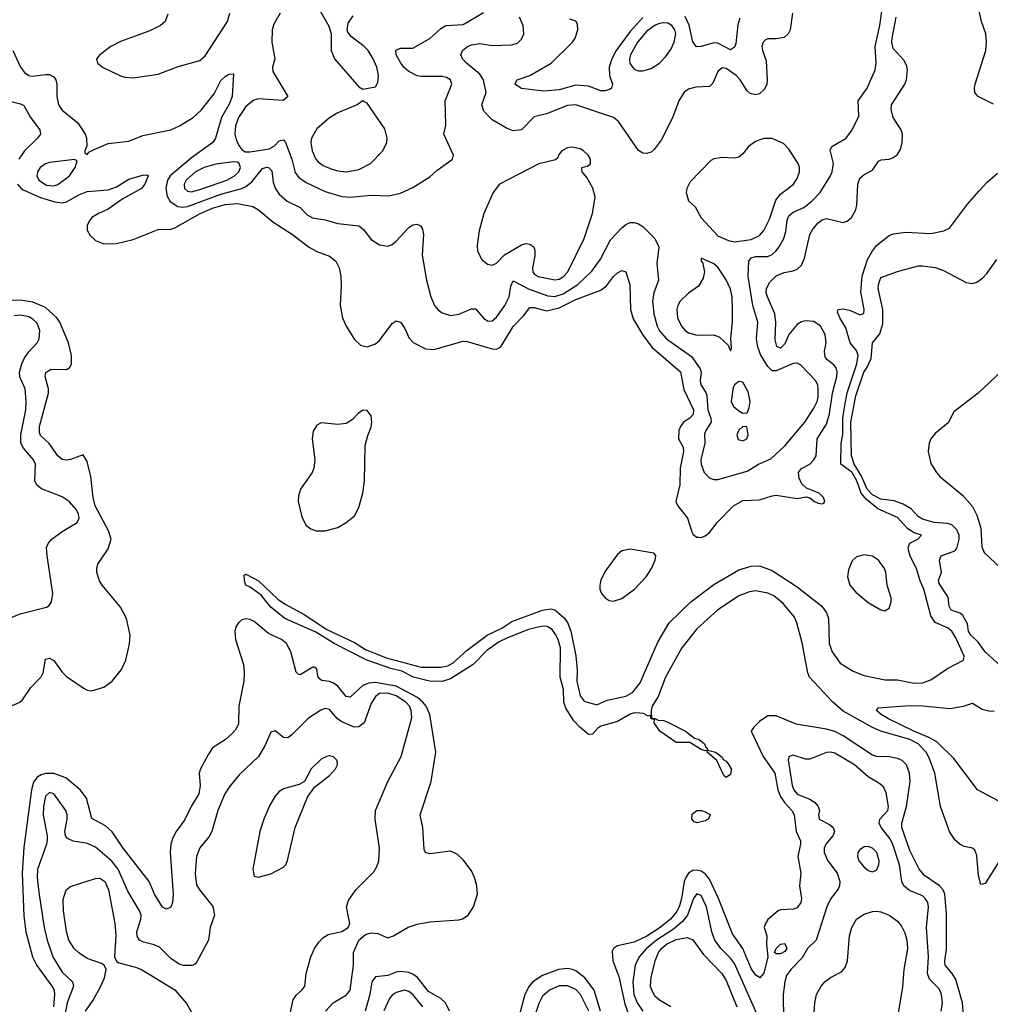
# Model space of a CAD drawing. Header units: inches. Extents: x 1682530 to 1839546, y 640742 to 791647.
# Tile 238 of 256: x 1700967 to 1705615, y 732763 to 737478. Entities that reach past the tile are written whole.
import ezdxf

# ---------------------------------------------------------------- set-up
doc = ezdxf.new("R2010")
doc.units = ezdxf.units.IN
doc.header["$MEASUREMENT"] = 0
doc.layers.add('B7703', color=7, linetype='Continuous')

msp = doc.modelspace()

# ---------------------------------------------------------------- linework, layer by layer
at = {"layer": 'B7703', "color": 5}
for points, elevation in [([(1702376.2, 737570), (1702446.4, 737446.4), (1702458.5, 737410), (1702458.6, 737330), (1702474.4, 737290), (1702590, 737156.3), (1702610, 737146), (1702670, 737157.1), (1702682.2, 737177.8), (1702685, 737210), (1702676.5, 737250), (1702659.5, 737290), (1702634.7, 737330), (1702616.3, 737350), (1702555.2, 737395.2), (1702537.7, 737417.7), (1702534.4, 737430), (1702539.3, 737460.7), (1702563.8, 737496.2)], 580), ([(1705630, 737073.2), (1705556.4, 737110), (1705541.1, 737130), (1705538.4, 737150), (1705541.8, 737170), (1705592.9, 737330), (1705596.9, 737370), (1705594.1, 737410), (1705572.7, 737470), (1705555.3, 737550)], 480), ([(1700933.7, 737330), (1700970.2, 737250.2), (1700990, 737224.6), (1701010, 737211.5), (1701027.8, 737207.8), (1701090, 737216.3), (1701110, 737215.3), (1701130, 737204.4), (1701139, 737190), (1701143.7, 737170), (1701144.1, 737110), (1701153.2, 737070), (1701170, 737045.2), (1701244.6, 736984.6), (1701280.4, 736930), (1701286.4, 736910), (1701287.9, 736872.1), (1701278, 736850), (1701278, 736838), (1701290, 736832), (1701297.2, 736842.8), (1701322.9, 736857.1), (1701390, 736885.7), (1701490, 736895.6), (1701556.8, 736923.2), (1701690, 736951.3), (1701731.2, 736970), (1701797.2, 737010), (1701835.7, 737044.3), (1701897.3, 737122.7), (1701930, 737186.5), (1701950, 737206), (1701970, 737217.7), (1701990, 737218), (1701984.4, 737110), (1701970, 737074), (1701933.6, 737010), (1701904.5, 736910), (1701890.8, 736889.2), (1701790, 736816.7), (1701687.6, 736730), (1701675, 736710), (1701666.8, 736670), (1701673, 736633), (1701687.4, 736607.4), (1701724, 736584), (1701750, 736580.4), (1701770, 736583.2), (1701930, 736642.9), (1702029.9, 736670.1), (1702050, 736679), (1702078.3, 736701.7), (1702130, 736765.3), (1702150, 736772), (1702157.6, 736770), (1702173.5, 736753.5), (1702180.2, 736700.2), (1702190.5, 736670.5), (1702210, 736642.7), (1702248.3, 736608.3), (1702310, 736579), (1702343.2, 736543.2), (1702369.1, 736529.1), (1702430, 736519.8), (1702490, 736501.6), (1702590.1, 736490.1), (1702613.5, 736473.5), (1702650, 736425.3), (1702690, 736399.5), (1702730, 736394), (1702750, 736402), (1702770, 736417.4), (1702830, 736482.7), (1702850, 736495.2), (1702870, 736498.4), (1702886.8, 736490), (1702895.6, 736475.6), (1702900.9, 736450), (1702894.7, 736350), (1702915.5, 736230), (1702935.2, 736150), (1702952.6, 736110), (1702970, 736088.9), (1702990, 736074), (1703030, 736061.8), (1703070, 736068.1), (1703130, 736093.9), (1703150, 736092.9), (1703190, 736047.1), (1703210, 736034.9), (1703230, 736036.5), (1703250, 736054), (1703290, 736109.2), (1703309.9, 736150), (1703318.1, 736201.9), (1703330, 736227.4), (1703407, 736187), (1703495.4, 736155.4), (1703530, 736152.7), (1703570, 736165.7), (1703639.1, 736210), (1703706.6, 736273.4), (1703748.4, 736331.6), (1703796.7, 736423.3), (1703850, 736481.6), (1703870, 736497.6), (1703890, 736506.2), (1703910, 736506.2), (1703930, 736499.7), (1703950, 736488), (1704007.9, 736430), (1704027.5, 736390), (1704017.1, 736310), (1704025.5, 736230), (1704004.1, 736170), (1703997.8, 736130), (1704003.6, 736070), (1704019.3, 736010), (1704030, 735987.9), (1704064.6, 735950), (1704184.3, 735864.3), (1704226, 735806), (1704229.7, 735790), (1704225.2, 735750), (1704227.8, 735730), (1704252.7, 735692.7), (1704257.7, 735677.7), (1704261.4, 735610), (1704277, 735570), (1704277.9, 735550), (1704252.2, 735510), (1704246.7, 735493.3), (1704247.2, 735450), (1704228.9, 735370), (1704230.1, 735350), (1704245, 735310), (1704270, 735283.6), (1704290, 735276.5), (1704310, 735275.9), (1704450, 735316.5), (1704505.4, 735350), (1704564.4, 735375.6), (1704630, 735437.7), (1704725.9, 735550), (1704770, 735617.3), (1704785.6, 735650), (1704790.8, 735670), (1704790.9, 735710.9), (1704788.1, 735730), (1704778.2, 735750), (1704705.7, 735825.7), (1704690, 735832.4), (1704670, 735830.7), (1704590, 735796.9), (1704570, 735796.9), (1704550, 735816.5), (1704514.9, 735874.9), (1704501.3, 735910), (1704495, 735950), (1704501.6, 736030), (1704477.2, 736110), (1704454.7, 736250), (1704458.2, 736321.8), (1704470, 736337.6), (1704490, 736344.1), (1704550, 736344.2), (1704570, 736354.1), (1704587, 736370), (1704604, 736390), (1704626.4, 736430), (1704635.8, 736464.2), (1704642.3, 736517.7), (1704650, 736538.5), (1704670, 736556.9), (1704721.9, 736578.1), (1704761.7, 736610), (1704799.9, 736650), (1704849.8, 736730), (1704857.5, 736750), (1704863.7, 736790), (1704847.6, 736852.4), (1704856.4, 736870), (1704923.8, 736910), (1704954, 736950), (1704984.6, 737015.4), (1704982.2, 737090), (1705025, 737150), (1705062.7, 737237.3), (1705068.3, 737270), (1705063.8, 737350), (1705086.1, 737450), (1705097.7, 737530)], 540), ([(1701675.3, 737504.7), (1701663, 737470), (1701640.5, 737450), (1701590, 737424), (1701450, 737373.5), (1701402.4, 737350), (1701350.5, 737310), (1701334, 737290), (1701338.8, 737270), (1701362.8, 737250), (1701449.2, 737209.2), (1701470, 737202.3), (1701510, 737199.6), (1701630, 737216.5), (1701725.5, 737254.5), (1701830, 737283.1), (1701855, 737305), (1701962.2, 737470), (1701973, 737510)], 560), ([(1702213.8, 737510), (1702182.9, 737457.1), (1702176.1, 737430), (1702173.5, 737370), (1702188.1, 737290), (1702177.3, 737250), (1702179.1, 737230), (1702250.3, 737110), (1702229, 737091), (1702110, 737098.8), (1702087.7, 737092.3), (1702050, 737062.6), (1702014.2, 737010), (1702000.5, 736970), (1701997.6, 736930), (1702003.6, 736903.5), (1702016.3, 736876.3), (1702030, 736856.9), (1702045.7, 736845.7), (1702070, 736844.4), (1702161, 736859), (1702186.8, 736873.2), (1702210, 736897.1), (1702230, 736902), (1702238.9, 736890), (1702270.1, 736810), (1702286.3, 736746.3), (1702302.9, 736722.9), (1702338.3, 736698.3), (1702430, 736655), (1702510, 736631.9), (1702550, 736627.6), (1702650, 736637.4), (1702734.3, 736634.3), (1702790, 736647.5), (1702850, 736674), (1702930, 736726), (1702963.7, 736756.3), (1703039.6, 736810), (1703044.2, 736830), (1702998, 736930), (1703007.1, 736972.9), (1703004.8, 737090), (1703036.1, 737170), (1703029.7, 737190), (1703010, 737201.8), (1702990, 737206), (1702890, 737205.8), (1702870, 737209.8), (1702830.4, 737229.6), (1702808.3, 737248.3), (1702792.3, 737270), (1702769.8, 737310), (1702768.7, 737331.3), (1702790, 737341.1), (1702850, 737342.4), (1702930, 737388.4), (1702983.8, 737436.2), (1703006.9, 737450), (1703090, 737454.6), (1703188.1, 737511.9)], 560), ([(1704667.2, 737510), (1704657.1, 737430), (1704647.1, 737410), (1704626.8, 737393.2), (1704590, 737385.8), (1704550, 737386), (1704538, 737382), (1704526.4, 737370), (1704521.3, 737350), (1704523.1, 737330), (1704541.2, 737281.2), (1704546.3, 737190), (1704544.1, 737170), (1704534.1, 737145.9), (1704510, 737122.7), (1704490, 737118.2), (1704465, 737125), (1704450, 737136.9), (1704416.5, 737190), (1704398.2, 737210), (1704350, 737243.8), (1704330, 737247.3), (1704309.5, 737230.5), (1704286.6, 737173.4), (1704270, 737157.7), (1704205, 737155), (1704170, 737144.6), (1704149, 737131), (1704123.2, 737090), (1704092.5, 737007.5), (1704039.1, 736900.9), (1704004.4, 736855.6), (1703990, 736843.7), (1703970, 736837), (1703950, 736838), (1703930, 736852.3), (1703834, 736990), (1703810, 737009.7), (1703630, 737069.9), (1703590, 737067.5), (1703490, 737027.1), (1703430, 737012.4), (1703370, 736950.9), (1703330, 736946.4), (1703298.5, 736958.5), (1703230, 736998.2), (1703190, 737039.7), (1703180.3, 737070), (1703199.9, 737130), (1703188, 737190), (1703170, 737217.8), (1703105.6, 737270), (1703087.7, 737290), (1703079.8, 737310), (1703087.4, 737330), (1703111, 737349), (1703130, 737357.7), (1703170, 737363.3), (1703230, 737354.8), (1703321.8, 737358.2), (1703350, 737366.3), (1703370, 737384.4), (1703380.4, 737410), (1703377.7, 737450), (1703360.6, 737490)], 540), ([(1700956.9, 736690), (1700971.3, 736671.3), (1700983.6, 736663.6), (1701066, 736626), (1701134.4, 736605.6), (1701170, 736600.7), (1701190, 736605.5), (1701250, 736639.9), (1701290, 736655.9), (1701390, 736663.5), (1701430, 736678.1), (1701490, 736714), (1701554.1, 736734.1), (1701575.8, 736735.8), (1701582, 736730), (1701566.5, 736690), (1701550, 736668.9), (1701460.7, 736619.3), (1701390, 736571.3), (1701343.5, 736550), (1701312.5, 736530), (1701297.1, 736510), (1701290, 736491.6), (1701290.2, 736470), (1701303.7, 736443.7), (1701330, 736420.2), (1701370, 736404.8), (1701430, 736406), (1701510, 736425.6), (1701630, 736473.5), (1701690, 736474.2), (1701710, 736481.4), (1701831.2, 736550), (1701890, 736575.4), (1701950, 736593.1), (1702010, 736597.2), (1702083.1, 736583.1), (1702110, 736567.5), (1702178.4, 736510), (1702272.3, 736450), (1702350, 736391), (1702390, 736368.3), (1702450, 736345.5), (1702481.1, 736321.1), (1702496.5, 736290), (1702505.2, 736250), (1702506.9, 736206.9), (1702500.6, 736110), (1702511.8, 736050), (1702530.1, 736010.1), (1702570, 735946), (1702599.1, 735919.1), (1702630, 735911.9), (1702670, 735925.9), (1702690, 735942), (1702750, 736022.6), (1702770, 736036.4), (1702790.2, 736030.2), (1702810, 736001.6), (1702832.3, 735952.3), (1702851.3, 735931.3), (1702910, 735901.7), (1702950, 735899.3), (1703090, 735937.8), (1703110, 735936.6), (1703230, 735902.2), (1703250, 735900.4), (1703270, 735911.9), (1703330, 736008.3), (1703379.9, 736060.1), (1703410, 736099), (1703430, 736099.3), (1703490, 736083.1), (1703550, 736098.6), (1703630, 736137.3), (1703750, 736182.6), (1703776.7, 736203.3), (1703810, 736248.3), (1703830, 736265.6), (1703850, 736276.1), (1703870, 736270.4), (1703888.8, 736208.8), (1703891.2, 736090), (1703904.7, 736044.7), (1703949.1, 735970), (1703994.6, 735910), (1704131.3, 735791.3), (1704146.4, 735706.4), (1704192.7, 735610), (1704192, 735588), (1704175.3, 735570), (1704146.2, 735550), (1704131.3, 735530), (1704123.4, 735510), (1704121.8, 735470), (1704144.6, 735430), (1704145.1, 735410), (1704129.3, 735330), (1704128.6, 735250), (1704109.1, 735170), (1704118.3, 735150), (1704164.4, 735090), (1704184.7, 735024.7), (1704192.4, 735012.4), (1704210, 735000.5), (1704219.3, 734999.3), (1704230, 734998.4), (1704250, 735006), (1704270, 735022.6), (1704307.2, 735070), (1704384.5, 735150), (1704430, 735175), (1704510, 735178.4), (1704570, 735198.2), (1704590, 735200.2), (1704690, 735185.7), (1704732.5, 735192.5), (1704750, 735188.5), (1704772.4, 735170), (1704790, 735162.3), (1704810, 735159), (1704817.2, 735162.8), (1704822.6, 735170), (1704815.3, 735190), (1704795.4, 735210), (1704734.3, 735234.3), (1704713.8, 735253.8), (1704700, 735280), (1704696.4, 735310), (1704710.6, 735329.4), (1704750.8, 735350), (1704769.9, 735370), (1704781, 735390), (1704785.2, 735470), (1704830, 735540.5), (1704843.9, 735590), (1704858.4, 735690), (1704880.1, 735770), (1704882.1, 735790), (1704877.4, 735810), (1704865, 735825), (1704831.6, 735850), (1704823.8, 735863.8), (1704820.9, 735890), (1704828.9, 735930), (1704824, 735970), (1704801.1, 736010), (1704770, 736032.3), (1704730, 736036), (1704710, 736031), (1704690, 736018.9), (1704650.1, 735970), (1704630, 735926.2), (1704610, 735905.7), (1704592.6, 735912.6), (1704584.8, 735944.8), (1704588.3, 736030), (1704583.6, 736070), (1704547.1, 736150), (1704541.8, 736170), (1704543.5, 736190), (1704558.7, 736221.3), (1704590, 736250.6), (1704627.1, 736267.1), (1704670, 736275.2), (1704690, 736283.8), (1704710, 736302.3), (1704724.5, 736335.5), (1704751.2, 736450), (1704764.6, 736475.4), (1704790, 736505.5), (1704810, 736520.1), (1704830, 736525.5), (1704910, 736507.3), (1704930, 736513.4), (1704949.9, 736530.1), (1704970, 736567), (1704976, 736590), (1704980.8, 736690), (1704990, 736718.6), (1705010, 736737.4), (1705050, 736756.9), (1705079.5, 736800.5), (1705092.8, 736807.2), (1705130, 736810.1), (1705150, 736817.4), (1705169.3, 736830.7), (1705184.3, 736855.7), (1705193.4, 736890), (1705194.3, 736930), (1705188.2, 736950), (1705149.8, 737010), (1705140.3, 737050), (1705141.8, 737070), (1705205.3, 737170), (1705213.3, 737190), (1705217.8, 737237.8), (1705215.4, 737255.4), (1705202.2, 737282.2), (1705150, 737340.5), (1705143.7, 737370), (1705145.4, 737390), (1705163.8, 737490)], 520), ([(1703950, 737488.7), (1703890, 737421.2), (1703823.8, 737330), (1703802.3, 737290), (1703789.3, 737250), (1703790.5, 737210.5), (1703805.1, 737170), (1703800.8, 737150), (1703794.5, 737145.5), (1703770, 737137.9), (1703750, 737137.7), (1703690, 737160.3), (1703630, 737165.1), (1703550, 737142.3), (1703475.7, 737135.7), (1703369.2, 737149.2), (1703338.4, 737170), (1703349.4, 737190), (1703410, 737210.1), (1703511.5, 737270), (1703614.6, 737370), (1703627.3, 737390), (1703639.8, 737430), (1703637.2, 737457.2), (1703630.6, 737470.6), (1703600.6, 737480.6)], 520), ([(1704414.6, 737485.4), (1704405.8, 737454.2), (1704395.8, 737364.2), (1704390, 737347), (1704370, 737333.6), (1704310, 737365), (1704290, 737366.7), (1704230, 737349.8), (1704208.3, 737348.3), (1704190, 737371.6), (1704172.6, 737452.6), (1704152.9, 737492.9)], 520), ([(1700926.3, 737086.3), (1700970, 737075.8), (1700986.6, 737066.6), (1701018.3, 737010), (1701062.9, 736950), (1701066.2, 736930), (1701051.3, 736910), (1700989.4, 736850.6), (1700962.9, 736810)], 520), ([(1705662.8, 733457.2), (1705590, 733341.3), (1705570, 733335.6), (1705558.3, 733378.3), (1705550, 733475.3), (1705540.7, 733500.7), (1705529.8, 733509.8), (1705490, 733518.2), (1705470, 733527.8), (1705444.5, 733550), (1705418.6, 733590), (1705376.1, 733710), (1705349.9, 733870), (1705322.5, 733942.5), (1705307.4, 733970), (1705269.4, 734009.4), (1705230, 734030), (1705091, 734071), (1705050, 734088.5), (1704910, 734167), (1704860.9, 734210), (1704748.4, 734330), (1704740.6, 734350), (1704713.7, 734493.7), (1704688.6, 734590), (1704677, 734617), (1704622.5, 734682.5), (1704578.1, 734718.1), (1704550, 734730.9), (1704490, 734742.6), (1704461.9, 734738.1), (1704410, 734719.4), (1704307.6, 734650), (1704210, 734560.4), (1704137.2, 734470), (1704058.9, 734330), (1704024, 734236), (1703994.9, 734190), (1703990.6, 734170), (1703992, 734132), (1704008, 734132), (1704023.5, 734123.5), (1704050, 734121.6), (1704070, 734114.4), (1704154.4, 734070), (1704197.6, 734037.6), (1704221.3, 734030), (1704245.7, 734010), (1704252.7, 733992.7), (1704259.1, 733990), (1704259.8, 733980.2), (1704250, 733977.2), (1704230, 733983), (1704176.2, 734016.2), (1704110, 734016.9), (1704031.5, 734070), (1704005.2, 734110), (1704007.3, 734127.3), (1703990, 734129), (1703987.3, 734147.3), (1703976.9, 734143.1), (1703954.5, 734154.5), (1703937, 734157), (1703910, 734157.8), (1703890, 734152.2), (1703830, 734116.8), (1703750, 734095.4), (1703734.7, 734085.3), (1703710, 734056.9), (1703690, 734054), (1703649.2, 734089.2), (1703620.9, 734120.9), (1703581.4, 734181.4), (1703572, 734210), (1703570.6, 734270), (1703555.6, 734330), (1703556.5, 734470), (1703545.4, 734510), (1703533.2, 734533.2), (1703516.9, 734556.9), (1703492, 734572), (1703470, 734573.1), (1703403, 734557), (1703301.9, 734518.1), (1703262.1, 734497.9), (1703203.7, 734456.3), (1703138.2, 734390), (1703030, 734321), (1702990, 734308.5), (1702929.1, 734310.9), (1702852.8, 734330), (1702797.4, 734357.4), (1702743.6, 734370), (1702628.3, 734410), (1702472.6, 734490), (1702384.1, 734544.1), (1702235.8, 734610), (1702170, 734664.5), (1702122.3, 734722.3), (1702070, 734761.1), (1702049.7, 734770), (1702043, 734790), (1702042, 734818), (1702050, 734822.8), (1702090, 734802.6), (1702110.2, 734790), (1702202.7, 734702.7), (1702238.5, 734678.5), (1702328.5, 734630), (1702436.8, 734556.8), (1702570, 734495.2), (1702622.4, 734462.4), (1702722, 734422), (1702890, 734377.1), (1702983.1, 734376.9), (1703016.8, 734383.3), (1703041.9, 734398.1), (1703110, 734459.3), (1703204.5, 734530), (1703275.8, 734564.2), (1703324.2, 734595.8), (1703470, 734649.4), (1703510, 734656.1), (1703530, 734652.1), (1703573.9, 734613.9), (1703590.5, 734590.5), (1703606.7, 734550), (1703630, 734430.8), (1703636.1, 734363.9), (1703634, 734310), (1703650, 734240.5), (1703670, 734214.3), (1703730, 734196.4), (1703780.2, 734219.8), (1703870, 734238.9), (1703902.3, 734257.7), (1703937.9, 734302.1), (1704022.7, 734497.3), (1704076.4, 734590), (1704180.7, 734690), (1704290, 734772.7), (1704410, 734843.8), (1704470, 734860.6), (1704510, 734862.9), (1704570, 734840.6), (1704690, 734761.7), (1704807.5, 734670), (1704830, 734637.8), (1704839.9, 734610), (1704842.7, 734490), (1704857.2, 734450), (1704895.7, 734395.7), (1704957.4, 734357.4), (1705010, 734337.6), (1705110, 734316.5), (1705170, 734317.3), (1705250, 734300.1), (1705290, 734301.8), (1705330, 734316.6), (1705410, 734370.6), (1705485.8, 734410), (1705489.9, 734430), (1705450, 734518.4), (1705430.9, 734550), (1705410, 734564.9), (1705350.8, 734590.8), (1705330, 734622.3), (1705296.4, 734750), (1705278.2, 734790), (1705260.6, 734850), (1705230.5, 734909.5), (1705222.7, 734937.3), (1705221.2, 734950), (1705228.9, 734971.1), (1705267.3, 734990), (1705284.5, 735010), (1705250, 735020.6), (1705219.3, 735039.3), (1705170, 735094.3), (1705075.5, 735135.5), (1705021, 735181), (1704995.7, 735210), (1704975.4, 735270), (1704951, 735311), (1704898.4, 735350), (1704900.6, 735450), (1704908.6, 735491.4), (1704909.2, 735570), (1704917.4, 735630), (1704929.9, 735690.2), (1704976.2, 735830), (1704981.8, 735870), (1704973.5, 735893.5), (1704943.7, 735930), (1704922.4, 736002.4), (1704893.5, 736050), (1704882.7, 736077.3), (1704885.6, 736090), (1704910, 736093.8), (1704945.2, 736085.2), (1704990, 736063.8), (1705008.7, 736071.3), (1705011.4, 736090), (1704994.1, 736174.1), (1705001, 736250), (1705026.5, 736330), (1705050, 736371.7), (1705070, 736396.4), (1705130, 736443.7), (1705150, 736451.8), (1705210, 736460.5), (1705330, 736453.4), (1705393, 736467), (1705419.6, 736480.4), (1705505.3, 736594.7), (1705561.1, 736658.9), (1705600, 736700), (1705650, 736743.2)], 480), ([(1705663, 734383), (1705589.9, 734450), (1705556.3, 734496.3), (1705521.6, 734530), (1705510.5, 734550), (1705505.2, 734585.2), (1705484, 734624), (1705470, 734635.3), (1705428.1, 734650), (1705418.4, 734670), (1705412.7, 734712.7), (1705370, 734777.2), (1705366.4, 734793.6), (1705380.5, 734830), (1705371.3, 734890), (1705378.7, 734910), (1705445.1, 734934.9), (1705455.1, 734944.9), (1705465.6, 734990), (1705465, 735010), (1705455.2, 735035.2), (1705430, 735058.5), (1705410, 735066), (1705346.6, 735070), (1705290, 735086.1), (1705270, 735099.4), (1705235.2, 735135.2), (1705197.8, 735157.8), (1705153.6, 735173.6), (1705090, 735181), (1705050, 735202.3), (1705025.1, 735230), (1704995.6, 735295.6), (1704962.8, 735350), (1704950.8, 735390), (1704947.1, 735550), (1704970, 735676), (1705008.9, 735790), (1705025.5, 735814.5), (1705043.8, 735856.2), (1705051.1, 735930), (1705085.8, 735974.2), (1705099.3, 736020.7), (1705100.7, 736090), (1705078.2, 736190), (1705079.1, 736210), (1705090, 736244), (1705170, 736271.7), (1705270, 736299.1), (1705290, 736299.2), (1705350, 736291), (1705390, 736276.8), (1705499.4, 736219.4), (1705530, 736215.4), (1705550, 736220.2), (1705578.8, 736241.2), (1705597.7, 736262.3), (1705646.3, 736330)], 460), ([(1700890, 734176.8), (1700967.8, 734210), (1700979.4, 734220.6), (1701020.4, 734279.6), (1701070, 734330.3), (1701079.5, 734350), (1701090, 734415.3), (1701110, 734419.7), (1701130, 734409.3), (1701170, 734352.9), (1701190, 734332.8), (1701275.2, 734275.2), (1701290, 734266.7), (1701310, 734263.2), (1701370, 734282.1), (1701409, 734310), (1701454.1, 734365.9), (1701475.4, 734410), (1701491.8, 734488.2), (1701495.4, 734530), (1701478.5, 734610), (1701450, 734665.3), (1701361.2, 734770), (1701348.9, 734790), (1701336.2, 734830), (1701335.5, 734850), (1701341.6, 734870), (1701390, 734943.6), (1701404.1, 734990), (1701392.5, 735030), (1701327.4, 735150), (1701317.7, 735190), (1701307.9, 735290), (1701290, 735362.4), (1701270, 735394.7), (1701210, 735372.3), (1701190, 735368.1), (1701170, 735371.7), (1701150, 735388.6), (1701108.5, 735448.5), (1701066.2, 735486.2), (1701060.8, 735500.8), (1701060.8, 735530), (1701104, 735690), (1701104.2, 735710), (1701088.1, 735770), (1701091.3, 735788.7), (1701116.4, 735803.6), (1701190, 735802), (1701206.8, 735813.1), (1701214.9, 735830), (1701214.3, 735870), (1701200.4, 735930), (1701158.4, 736030), (1701144.5, 736050), (1701090, 736098.9), (1701030, 736125.8), (1700970, 736134.1), (1700868.7, 736131.3)], 520), ([(1700930, 734617), (1700968.2, 734631.8), (1701095.1, 734664.9), (1701107.3, 734672.7), (1701119.3, 734690), (1701125.1, 734730), (1701097.6, 734910), (1701095.6, 734950), (1701103.1, 734970), (1701120.5, 734990), (1701170, 735026.3), (1701242, 735070), (1701251.3, 735090), (1701248, 735110), (1701238.3, 735130), (1701204.2, 735170), (1701170, 735192.9), (1701070.9, 735230.9), (1701048.2, 735248.2), (1701039.6, 735270), (1701041.6, 735350), (1701033, 735370), (1700985.3, 735425.3), (1700972.8, 735450), (1700971.8, 735490), (1700995.8, 735610), (1700997.7, 735650), (1700992.4, 735710), (1700967.4, 735767.4), (1700966, 735790), (1700976.4, 735830), (1700990, 735858.2), (1701010, 735887.6), (1701049.8, 735930), (1701059.3, 735950), (1701063.4, 735990), (1701050, 736024.2), (1701030, 736044.1), (1701010, 736055.1), (1700970, 736063.1), (1700939.6, 736060.4)], 540), ([(1705697.4, 735822.6), (1705557, 735690), (1705440.7, 735599.3), (1705413, 735547), (1705350, 735496.4), (1705330.2, 735470), (1705322.3, 735450), (1705317.5, 735410), (1705330, 735352.7), (1705356.9, 735310), (1705373.8, 735290), (1705481.6, 735201.6), (1705530, 735146.4), (1705550, 735104.8), (1705570, 735042.2), (1705574.2, 734954.2), (1705585.8, 734925.8), (1705666, 734850)], 460), ([(1702431.1, 732730), (1702467.6, 732770), (1702532.4, 732807.6), (1702549.1, 732830), (1702565.9, 732950), (1702564.5, 733010), (1702590.5, 733070), (1702622.9, 733097.1), (1702650, 733105.6), (1702681.6, 733101.6), (1702730, 733080.4), (1702756.9, 733090), (1702827.4, 733132.6), (1702870, 733146.5), (1702930, 733156.8), (1703070, 733166.7), (1703087.6, 733172.4), (1703113.6, 733190), (1703139.7, 733230), (1703158.7, 733290), (1703155.4, 733330), (1703144.7, 733370), (1703130, 733401.6), (1703090, 733454), (1703061.2, 733481.2), (1703030, 733495.6), (1702930, 733483), (1702910, 733489.5), (1702904.2, 733504.2), (1702897.2, 733610), (1702885.1, 733670), (1702937.8, 733830), (1702959.4, 733970), (1702931.3, 734150), (1702912.8, 734190), (1702897.8, 734210), (1702872, 734232), (1702770, 734285.5), (1702670, 734303), (1702639.2, 734300.8), (1702610.1, 734290), (1702550, 734233.9), (1702530, 734236.3), (1702490, 734286.3), (1702470, 734301.3), (1702450, 734309), (1702413.7, 734313.7), (1702401.9, 734321.9), (1702394.6, 734334.6), (1702389.7, 734369.7), (1702376.8, 734376.8), (1702370, 734377.2), (1702310, 734339.8), (1702302.5, 734342.5), (1702290, 734353.6), (1702264.5, 734450), (1702244.5, 734490), (1702219.9, 734510), (1702158, 734538), (1702090, 734595.8), (1702070, 734605.7), (1702050, 734609), (1702030, 734603.1), (1702013.8, 734590), (1702001.8, 734570), (1701997.6, 734550), (1702000.7, 734510), (1702038.4, 734390), (1702042.3, 734350), (1702039.8, 734310), (1702016.1, 734190), (1702014.4, 734105.6), (1702001.6, 734078.4), (1701982.7, 734057.3), (1701950, 734029), (1701890, 733990.8), (1701870, 733959.8), (1701831.9, 733890), (1701826.5, 733870), (1701830.1, 733810), (1701825.1, 733770), (1701787.5, 733710), (1701755.7, 733644.3), (1701715.4, 733590), (1701700, 733560), (1701690.9, 733530), (1701686.7, 733490), (1701701.2, 733290), (1701698.5, 733250), (1701690, 733228.2), (1701670, 733217.7), (1701650, 733227.3), (1701612.8, 733290), (1701587.3, 733350), (1701462.3, 733510), (1701408.8, 733588.8), (1701377.9, 733617.9), (1701312.1, 733652.1), (1701286.3, 733750), (1701256.9, 733790), (1701187.8, 733847.8), (1701130, 733867.4), (1701092.1, 733867.9), (1701070, 733862.2), (1701050, 733850.3), (1701033.5, 733826.5), (1701022.4, 733790), (1700985.9, 733514.1), (1700978.5, 733390), (1700986.3, 733186.3), (1700996.8, 733110), (1701028.7, 732990), (1701049.2, 732949.2), (1701120.3, 732850), (1701131.4, 732830), (1701133.5, 732810), (1701128.2, 732750)], 520), ([(1702260.9, 732710), (1702276.5, 732783.5), (1702290, 732806), (1702318.4, 732830), (1702331.6, 732850), (1702338.5, 732910), (1702360.4, 732990), (1702378, 733030), (1702399.5, 733060.5), (1702419.1, 733080.9), (1702443.9, 733096.1), (1702510, 733111.4), (1702540.4, 733130), (1702547.4, 733150), (1702531.9, 733230), (1702540.6, 733259.4), (1702576, 733310), (1702662.3, 733397.7), (1702677.3, 733422.7), (1702685.8, 733450), (1702689.8, 733510), (1702669.7, 733650), (1702671.1, 733690), (1702729.6, 733829.6), (1702794, 733950), (1702844.7, 734135.3), (1702841.3, 734170), (1702832.6, 734190), (1702815.4, 734210), (1702770, 734239.2), (1702730, 734252), (1702689.7, 734250.3), (1702670, 734236.1), (1702650, 734203), (1702616.6, 734110), (1702590, 734091.7), (1702567.8, 734090), (1702510, 734115.2), (1702488.1, 734130), (1702450, 734174.2), (1702430, 734178.7), (1702409.4, 734170.6), (1702350, 734132.9), (1702270, 734053.5), (1702250, 734038.9), (1702230, 734040.7), (1702190, 734072.3), (1702170, 734066), (1702139.8, 734000.2), (1702110, 733949.8), (1702017.7, 733862.3), (1701970, 733803.1), (1701949.6, 733770.4), (1701915.9, 733690), (1701887.1, 733590), (1701873.6, 733566.4), (1701828.6, 733511.4), (1701813.9, 733470), (1701806.7, 733386.7), (1701814.1, 733334.1), (1701828.7, 733308.7), (1701890.9, 733230.9), (1701899, 733190), (1701878, 733130), (1701870.1, 733069.9), (1701814.7, 732965.3), (1701805.8, 732954.2), (1701792.1, 732947.9), (1701751.8, 732948.2), (1701730, 732954.8), (1701690, 732981.4), (1701635.6, 733035.6), (1701610, 733047), (1701559.8, 733059.8), (1701541.1, 733070), (1701529.1, 733089.1), (1701527.9, 733110), (1701546.4, 733170), (1701547.9, 733190), (1701541, 733210), (1701484.3, 733304.3), (1701437.5, 733410), (1701407.4, 733447.4), (1701330, 733515.7), (1701292.1, 733532.1), (1701223.2, 733543.2), (1701196, 733556), (1701185.7, 733570), (1701182.4, 733590), (1701194.5, 733650), (1701194.5, 733670), (1701188.2, 733690), (1701130, 733769.8), (1701110, 733777.4), (1701090, 733759.7), (1701079.9, 733710), (1701079.1, 733670), (1701097.8, 733570), (1701097.8, 733550), (1701095.2, 733530), (1701052.4, 733407.6), (1701050.1, 733370), (1701057.6, 733297.6), (1701084.5, 733130), (1701098.7, 733070), (1701125.8, 732990), (1701170, 732915.8), (1701219.4, 732870), (1701224.8, 732850), (1701194.6, 732770), (1701182.1, 732710)], 540), ([(1705730, 733696.1), (1705553.7, 733790), (1705440, 733940), (1705358.8, 734018.8), (1705320.9, 734040.9), (1705248.4, 734070), (1705127.8, 734130), (1705091.8, 734150), (1705069.6, 734170), (1705077.2, 734182.8), (1705227.1, 734192.9), (1705291.8, 734191.8), (1705420.2, 734179.8), (1705486, 734190), (1705530, 734204.7), (1705576.3, 734176.3), (1705607.3, 734167.3), (1705633.7, 734166.3)], 460), ([(1705487.9, 732690), (1705482.2, 732770), (1705450, 732880.8), (1705432.2, 732910), (1705398, 732950), (1705396.4, 732970), (1705404.6, 733024.6), (1705405.2, 733194.8), (1705397, 733290), (1705388.3, 733310), (1705371.1, 733330), (1705299.5, 733379.5), (1705273.9, 733410), (1705230, 733498.4), (1705191.4, 733610), (1705190.4, 733630), (1705213.9, 733710), (1705230.6, 733830), (1705228.4, 733870), (1705212.7, 733910), (1705192.2, 733930), (1705170, 733939.7), (1705130, 733947.6), (1705070, 733949.5), (1705050, 733955.6), (1704910, 734048.4), (1704870, 734069.1), (1704830, 734080.1), (1704684.8, 734104.8), (1704590, 734143.9), (1704550, 734144.7), (1704510, 734117.6), (1704482.4, 734090), (1704470.3, 734070), (1704527, 733950), (1704582.1, 733870), (1704597.3, 733790), (1704610, 733757.9), (1704629.3, 733729.3), (1704665.1, 733690), (1704674.7, 733670), (1704684.8, 733590), (1704705.6, 733545.6), (1704706.4, 733530), (1704692.7, 733470), (1704707, 733390), (1704700.7, 733330), (1704710.9, 733270), (1704707.1, 733250), (1704690, 733225.1), (1704670, 733218.4), (1704610, 733214.8), (1704598.4, 733210), (1704550, 733168.3), (1704538.4, 733150), (1704532.6, 733130), (1704544.2, 733090), (1704542.8, 733050), (1704548.6, 732990), (1704530, 732912), (1704510.9, 732889.1), (1704490, 732903.1), (1704470, 732934.6), (1704430.2, 733030.2), (1704379.8, 733099.8), (1704313.4, 733270), (1704270, 733362.4), (1704250, 733387.3), (1704230, 733399.9), (1704210, 733405), (1704190, 733403.4), (1704170, 733391.3), (1704156.3, 733370), (1704148.7, 733350), (1704136.3, 733270), (1704126, 733234), (1704113.1, 733206.9), (1704083.4, 733170), (1704034.5, 733130), (1703970, 733089.2), (1703910, 733060.6), (1703830, 733042.7), (1703809.5, 733030.5), (1703803.3, 733016.7), (1703806.9, 732970), (1703835.5, 732895.5), (1703864.5, 732764.5), (1703883.9, 732710)], 520), ([(1705379, 732730), (1705386.2, 732770), (1705380.5, 732810), (1705370, 732837.3), (1705323.3, 732883.3), (1705313.8, 732910), (1705318.7, 732990), (1705309.4, 733130), (1705318.1, 733230), (1705314.9, 733250), (1705303.4, 733270), (1705290, 733281.6), (1705227.5, 733307.5), (1705199.9, 733330), (1705190.8, 733350.8), (1705179.5, 733430), (1705147.3, 733527.3), (1705134.6, 733554.6), (1705092.2, 733610), (1705083.2, 733630), (1705085, 733650), (1705123.4, 733690), (1705127.7, 733710), (1705115.6, 733775.6), (1705103.4, 733803.4), (1705081.7, 733821.7), (1705030, 733851.6), (1704963.9, 733910), (1704870, 733966), (1704850, 733970.6), (1704830, 733968.8), (1704750, 733936.8), (1704730, 733936.5), (1704670, 733955), (1704651.4, 733948.6), (1704646, 733934), (1704666.3, 733810), (1704673.5, 733790), (1704690, 733769.5), (1704750, 733744.4), (1704772.5, 733730), (1704791.1, 733710), (1704796.5, 733690), (1704791.3, 733670), (1704796, 733650), (1704844.4, 733624.4), (1704862.3, 733610), (1704869.4, 733590), (1704860.2, 733570), (1704826.6, 733530), (1704819, 733510), (1704818.6, 733490), (1704837.4, 733450), (1704881.8, 733390), (1704894.5, 733350), (1704892.8, 733330), (1704885.6, 733314.4), (1704850.6, 733269.4), (1704831.4, 733230), (1704781.1, 733070), (1704739.3, 733030), (1704714.1, 732985.9), (1704659, 732930), (1704639.4, 732900.6), (1704630.7, 732870), (1704623, 732810), (1704624.7, 732690)], 540), ([(1701282.4, 732730), (1701317.7, 732782.3), (1701354.5, 732850), (1701372.6, 732890), (1701380.4, 732930), (1701370.7, 732950), (1701358.7, 732958.7), (1701290, 732982.7), (1701250, 733009.1), (1701227.7, 733030), (1701202.6, 733070), (1701190, 733110.8), (1701176.8, 733210), (1701174.8, 733265.2), (1701188.9, 733310), (1701210, 733326.6), (1701330, 733364.4), (1701350, 733366.2), (1701374.9, 733350), (1701391.7, 733310), (1701423, 733150), (1701426.4, 733093.6), (1701421.1, 732990), (1701429.7, 732969.7), (1701440.9, 732960.9), (1701520.6, 732940.6), (1701550, 732928.7), (1701710, 732831.3), (1701766.1, 732766.1), (1701810, 732687.8)], 560), ([(1704496.3, 732716.3), (1704390, 732957.2), (1704370, 732984.3), (1704324.1, 733030), (1704295.4, 733070), (1704281.7, 733110), (1704255.7, 733230), (1704230, 733283.5), (1704210, 733291.3), (1704193, 733270), (1704165, 733190), (1704141, 733159), (1704096.9, 733123.1), (1704016.7, 733070), (1703968.8, 733030), (1703933, 732990), (1703914.4, 732950), (1703903.2, 732870), (1703907.8, 732810), (1703923.4, 732770), (1703950.6, 732730)], 540), ([(1704767.4, 732672.6), (1704774.3, 732770), (1704782.6, 732810), (1704804.9, 732850), (1704822.8, 732870), (1704849, 732891), (1704902.6, 732917.4), (1704920.5, 732939.5), (1704930.8, 732970), (1704940.2, 733090), (1704952.3, 733130), (1704974.3, 733170), (1705010, 733194.8), (1705050, 733207), (1705070, 733207.9), (1705090, 733205), (1705129.9, 733189.9), (1705170, 733161), (1705190, 733136.9), (1705205.3, 733105.3), (1705215.6, 733070), (1705218.1, 733030), (1705199.9, 732930), (1705194.5, 732845.5), (1705171.5, 732710)], 560), ([(1704084.5, 732750), (1704030, 732782.6), (1704010, 732800.5), (1703993.1, 732830), (1703987.9, 732850), (1703990, 732891.6), (1704010.5, 732970), (1704026.1, 733010), (1704040.5, 733030), (1704063.6, 733050), (1704110, 733072.9), (1704162.5, 733082.5), (1704190, 733070.7), (1704240.9, 733000.9), (1704328.7, 732910), (1704350, 732877.1), (1704401.5, 732750)], 560), ([(1703747.4, 732730), (1703718.2, 732830), (1703672.7, 732890), (1703630, 732922.9), (1703613.7, 732930), (1703590, 732934.4), (1703546.2, 732930), (1703470, 732900.6), (1703424, 732870), (1703406.4, 732850), (1703385.8, 732810), (1703350, 732677.3)], 520), ([(1703025.3, 732730), (1703006.1, 732770), (1702983.6, 732790), (1702924.1, 732824.1), (1702870.9, 732890.9), (1702850, 732907.3), (1702830, 732915.2), (1702790, 732919.6), (1702770, 732916.7), (1702730, 732901.1), (1702670, 732894.4), (1702653.3, 732870), (1702643.3, 732810), (1702621.5, 732730)], 520), ([(1703692, 732730), (1703652.4, 732810), (1703630, 732834.1), (1703590, 732851.4), (1703550, 732850.4), (1703503.2, 732830), (1703470, 732802.2), (1703453.2, 732766.8), (1703414.4, 732650)], 540), ([(1702897.4, 732750), (1702850, 732809.8), (1702830, 732823.9), (1702810, 732829.8), (1702770, 732819.4), (1702750, 732805.6), (1702737.1, 732790), (1702710, 732732)], 540)]:
    msp.add_lwpolyline(points, dxfattribs=dict(at, elevation=elevation))
for points, elevation in [([(1704050, 737463.6), (1704030, 737459.9), (1704010, 737451.3), (1703970, 737423.4), (1703924.7, 737370), (1703891.9, 737310), (1703886.9, 737290), (1703888.5, 737268.5), (1703910, 737241.3), (1703930, 737233.8), (1703950, 737233.8), (1703990, 737244.7), (1704030, 737270.2), (1704059.6, 737300.4), (1704084.6, 737335.4), (1704100.6, 737370), (1704108.5, 737410), (1704103.9, 737430), (1704090, 737449.9), (1704070, 737460.9)], 540), ([(1702610, 737089), (1702582.8, 737070), (1702490, 737031.6), (1702450, 737007.8), (1702390, 736954.8), (1702364.2, 736910), (1702360.1, 736890), (1702367.2, 736850), (1702385, 736810), (1702396.7, 736796.7), (1702420.5, 736780.5), (1702462.2, 736762.2), (1702490, 736753.5), (1702530, 736748.9), (1702590, 736759.8), (1702646.6, 736790), (1702705.1, 736850), (1702724.4, 736890), (1702727.1, 736910), (1702714.5, 736954.6), (1702630, 737079)], 580), ([(1704530, 736909.7), (1704490, 736895.4), (1704456.4, 736870), (1704430, 736836.2), (1704410, 736819.7), (1704390, 736815.1), (1704330, 736818.8), (1704290, 736811.1), (1704276, 736804), (1704177.7, 736702.3), (1704161.7, 736670), (1704158.9, 736650), (1704170, 736610.7), (1704201.3, 736581.3), (1704230, 736528.4), (1704310, 736442.8), (1704360.8, 736420.8), (1704390, 736414.9), (1704470, 736424.6), (1704510, 736444.6), (1704530, 736467.9), (1704556.8, 736523.2), (1704586.9, 736613.1), (1704610, 736642), (1704672.4, 736690), (1704690, 736717), (1704701, 736750), (1704701.1, 736770), (1704694.8, 736790), (1704650, 736857.6), (1704624.4, 736884.4), (1704570, 736909.7)], 560), ([(1703610, 736867.3), (1703590, 736865.1), (1703563, 736850), (1703547.3, 736830), (1703543.5, 736816.5), (1703532.8, 736807.2), (1703452.3, 736787.7), (1703263.8, 736690), (1703234, 736650), (1703188.8, 736550), (1703166.2, 736466.2), (1703157.5, 736397.5), (1703159.3, 736370), (1703179.3, 736330), (1703207.1, 736307.1), (1703230, 736302.3), (1703250, 736311.5), (1703287.6, 736352.4), (1703370, 736400.5), (1703390, 736405.8), (1703410, 736403.2), (1703428.3, 736390), (1703433.5, 736373.5), (1703433.5, 736346.5), (1703422.1, 736290), (1703423.3, 736270), (1703430, 736260.9), (1703450, 736248.7), (1703530, 736231.9), (1703550, 736235.4), (1703570, 736247.3), (1703591, 736270), (1703669.1, 736430), (1703709.8, 736550), (1703722.4, 736630), (1703711.9, 736671.9), (1703682.3, 736722.3), (1703659.5, 736750), (1703658, 736762), (1703658, 736770), (1703684.2, 736775.8), (1703696.2, 736783.8), (1703700.7, 736790), (1703700.5, 736810), (1703689.6, 736830), (1703667.3, 736850), (1703650, 736859.2)], 560), ([(1701229.1, 736809.1), (1701110, 736794.2), (1701090, 736787.7), (1701065.4, 736770), (1701052.3, 736750), (1701048.7, 736730), (1701058.6, 736710), (1701094.6, 736685.4), (1701130, 736682.1), (1701150, 736688.1), (1701205.7, 736730), (1701231.5, 736770), (1701242, 736802)], 540), ([(1701990, 736796.8), (1701906.4, 736786.4), (1701850, 736770.3), (1701808.8, 736750), (1701764.2, 736710), (1701754.8, 736690), (1701756.3, 736670), (1701770, 736656.8), (1701790, 736654), (1701830, 736664.3), (1701958.4, 736710), (1701996, 736730), (1702016.1, 736750), (1702024.1, 736770), (1702018, 736790), (1702010, 736796)], 560), ([(1704230, 736335.3), (1704230, 736322), (1704236.9, 736316.9), (1704246, 736270), (1704239.2, 736240.8), (1704218, 736202), (1704170, 736168), (1704130, 736129.8), (1704118.5, 736110), (1704114.1, 736090), (1704117.5, 736050), (1704135.5, 736010), (1704152.7, 735990), (1704170, 735978.1), (1704210, 735967.8), (1704288.2, 735968.2), (1704303.7, 735963.7), (1704317.3, 735957.3), (1704359.3, 735919.3), (1704370, 735892), (1704375.5, 735904.5), (1704371.9, 735951.9), (1704379.8, 736030), (1704380.4, 736090), (1704378, 736150), (1704370, 736187), (1704350, 736232), (1704310, 736293.2), (1704290, 736309.2)], 560), ([(1704410, 735745.1), (1704390.2, 735729.8), (1704383.8, 735716.2), (1704374, 735650), (1704385.6, 735625.6), (1704410, 735604.2), (1704430, 735593.7), (1704450, 735595.5), (1704460.5, 735619.5), (1704465, 735650), (1704455.9, 735695.9), (1704430, 735742.7)], 560), ([(1702610, 735608.2), (1702587.3, 735592.7), (1702558.4, 735561.6), (1702530, 735544), (1702490, 735539.8), (1702410, 735546.6), (1702390, 735536.4), (1702372.6, 735507.4), (1702366.8, 735470), (1702379.4, 735370), (1702375.4, 735330), (1702366.9, 735310), (1702312, 735230), (1702301.9, 735198.1), (1702299.9, 735170), (1702317.4, 735097.4), (1702337.1, 735057.1), (1702360.1, 735040.1), (1702386, 735030), (1702430, 735029.5), (1702490, 735045.9), (1702530, 735069.5), (1702570, 735102), (1702590, 735142), (1702609.7, 735210), (1702617.2, 735270), (1702621.8, 735438.2), (1702633.4, 735486.6), (1702650, 735527), (1702653.2, 735550), (1702650, 735581.6), (1702630, 735607.1)], 520), ([(1704430, 735529), (1704410, 735512.7), (1704400.4, 735490), (1704406.8, 735466.8), (1704430, 735460.4), (1704449.2, 735470), (1704455.6, 735490), (1704448.7, 735528.7)], 560), ([(1703890, 734941.8), (1703850, 734934.4), (1703830, 734916.8), (1703770, 734837.3), (1703750, 734793.6), (1703744.8, 734770), (1703745.4, 734750), (1703752.6, 734730), (1703770, 734708.9), (1703790, 734696.9), (1703810, 734694), (1703850, 734706.5), (1703911.2, 734750), (1703966, 734810), (1703991.6, 734850), (1704009.5, 734890), (1704012.7, 734912.7), (1704003.1, 734923.1)], 520), ([(1705010, 734914.6), (1704974.6, 734905.4), (1704953.1, 734886.9), (1704936, 734844), (1704930.2, 734810), (1704941.6, 734770), (1704970, 734736.5), (1705030, 734686.5), (1705090, 734652), (1705110, 734647.4), (1705130, 734660.4), (1705139.5, 734690), (1705139.9, 734710), (1705120.8, 734770), (1705114.2, 734830), (1705107.4, 734850), (1705079.8, 734890), (1705050, 734908.5)], 520), ([(1704350, 733849.3), (1704338, 733858), (1704304.5, 733930), (1704259, 733970), (1704260.2, 733979.8), (1704299.1, 733970), (1704330, 733946.4), (1704335.3, 733935.3), (1704350, 733926.3), (1704362.8, 733910), (1704374, 733890), (1704372.8, 733870), (1704370, 733862.9)], 480), ([(1702450, 733952.1), (1702438, 733950), (1702410, 733936.9), (1702362.4, 733890), (1702330.5, 733829.5), (1702305.1, 733814.9), (1702230, 733794.8), (1702210, 733781), (1702190, 733758.8), (1702163.8, 733716.2), (1702135.7, 733650), (1702117, 733590), (1702083.2, 733410), (1702090, 733376.3), (1702109.1, 733370.9), (1702170, 733386.8), (1702230, 733418.8), (1702241.2, 733430), (1702249.5, 733450.5), (1702285.1, 733610), (1702345.1, 733754.9), (1702378, 733802), (1702450, 733857.6), (1702478.9, 733890), (1702488, 733910), (1702487.6, 733930), (1702470, 733947.6)], 560), ([(1704211.1, 733631.1), (1704195.8, 733635.8), (1704185.1, 733650), (1704186.6, 733673.4), (1704210, 733691.3), (1704231.2, 733691.2), (1704250, 733684.6), (1704274.8, 733670), (1704264.4, 733650), (1704250, 733641.5)], 480), ([(1705030, 733518.8), (1705010, 733516.4), (1704990, 733502.6), (1704980.7, 733490), (1704978.4, 733470), (1704985.5, 733450), (1705010, 733419.3), (1705030, 733404.1), (1705050, 733396.5), (1705070, 733404.2), (1705081, 733430), (1705083, 733450), (1705071.9, 733490), (1705050, 733510.7)], 560), ([(1704590, 733003.6), (1704582, 733010), (1704589.4, 733030), (1704609.7, 733050.3), (1704630, 733053.6), (1704640.2, 733030), (1704630, 733015.8), (1704610, 733004.1)], 520)]:
    msp.add_lwpolyline(points, close=True, dxfattribs=dict(at, elevation=elevation))

doc.saveas('drawing.dxf')
